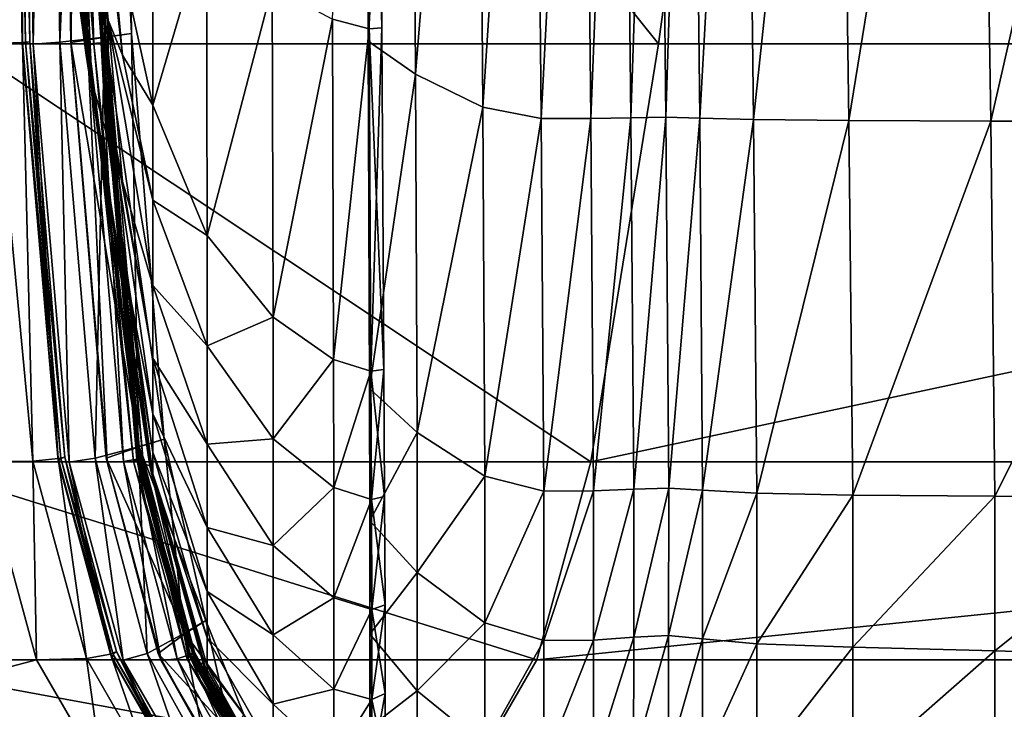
# Model space of a CAD drawing. Header units: millimetres. Extents: x 2387 to 13955, y -4964 to 364.
# Tile 159 of 256: x 6247 to 6262, y -4956 to -4946. Entities that reach past the tile are written whole.
import ezdxf

# ---------------------------------------------------------------- set-up
doc = ezdxf.new("R2010")
doc.units = ezdxf.units.MM
doc.header["$MEASUREMENT"] = 0
doc.layers.add('Predefinito', color=7, linetype='Continuous', true_color=0x000000)

msp = doc.modelspace()

# ---------------------------------------------------------------- linework, layer by layer
at = {"layer": 'Predefinito'}
for points in [[(6246.989, -4934.148, 433.914), (6247.169, -4945.968, 433.922), (6246.721, -4945.985, 435.732)], [(6247.211, -4945.968, 433.554), (6247.031, -4934.148, 433.547), (6246.981, -4934.155, 432.595)], [(6247.169, -4945.968, 433.922), (6246.989, -4934.148, 433.914), (6247.1, -4934.144, 433.741)], [(6247.278, -4945.957, 433.748), (6247.1, -4934.144, 433.741), (6247.031, -4934.148, 433.547)], [(6247.031, -4934.148, 433.547), (6247.211, -4945.968, 433.554), (6247.278, -4945.957, 433.748)], [(6247.1, -4934.144, 433.741), (6247.278, -4945.957, 433.748), (6247.169, -4945.968, 433.922)], [(6247.329, -4945.993, 430.156), (6247.146, -4934.158, 430.149), (6247.559, -4934.148, 427.746)], [(6247.559, -4934.148, 427.746), (6247.738, -4945.966, 427.751), (6247.329, -4945.993, 430.156)], [(6247.738, -4945.966, 427.751), (6247.559, -4934.148, 427.746), (6248.25, -4934.118, 426.921)], [(6248.438, -4945.885, 426.715), (6248.268, -4934.118, 426.711), (6247.726, -4934.149, 425.782)], [(6247.906, -4945.967, 425.786), (6247.726, -4934.149, 425.782), (6247.727, -4934.159, 423.343)], [(6247.726, -4934.149, 425.782), (6247.906, -4945.967, 425.786), (6248.438, -4945.885, 426.715)], [(6248.25, -4934.118, 426.921), (6248.42, -4945.885, 426.925), (6247.738, -4945.966, 427.751)], [(6248.392, -4945.974, 419.608), (6248.211, -4934.152, 419.606), (6247.897, -4934.159, 417.756)], [(6248.162, -4945.991, 420.907), (6247.979, -4934.158, 420.905), (6248.19, -4934.152, 419.975)], [(6248.19, -4934.152, 419.975), (6248.371, -4945.974, 419.977), (6248.162, -4945.991, 420.907)], [(6248.371, -4945.974, 419.977), (6248.19, -4934.152, 419.975), (6248.29, -4934.147, 419.796)], [(6248.469, -4945.962, 419.798), (6248.29, -4934.147, 419.796), (6248.211, -4934.152, 419.606)], [(6248.211, -4934.152, 419.606), (6248.392, -4945.974, 419.608), (6248.469, -4945.962, 419.798)], [(6248.42, -4945.885, 426.925), (6248.25, -4934.118, 426.921), (6248.671, -4934.098, 426.851)], [(6248.834, -4945.83, 426.855), (6248.671, -4934.098, 426.851), (6248.268, -4934.118, 426.711)], [(6248.268, -4934.118, 426.711), (6248.438, -4945.885, 426.715), (6248.834, -4945.83, 426.855)], [(6248.29, -4934.147, 419.796), (6248.469, -4945.962, 419.798), (6248.371, -4945.974, 419.977)], [(6248.671, -4934.098, 426.851), (6248.834, -4945.83, 426.855), (6248.42, -4945.885, 426.925)], [(6246.249, -4945.989, 775.509), (6247.397, -4934.156, 775.519), (6245.686, -4934.153, 780.565)], [(6247.397, -4934.156, 775.519), (6246.249, -4945.989, 775.509), (6256.887, -4945.989, 730.311)], [(6248.151, -4946.045, 360.676), (6246.731, -4934.188, 360.757), (6246.544, -4934.256, 218.877)], [(6246.544, -4934.256, 218.877), (6248.141, -4946.164, 218.552), (6248.151, -4946.045, 360.676)], [(6248.141, -4946.164, 218.552), (6246.544, -4934.256, 218.877), (6246.88, -4935.532, 77.762)], [(6248.183, -4946.002, 412.596), (6247.293, -4934.163, 412.595), (6246.731, -4934.188, 360.757)], [(6246.731, -4934.188, 360.757), (6248.151, -4946.045, 360.676), (6248.183, -4946.002, 412.596)], [(6247.163, -4945.986, 432.603), (6246.981, -4934.155, 432.595), (6247.146, -4934.158, 430.149)], [(6246.981, -4934.155, 432.595), (6247.163, -4945.986, 432.603), (6247.211, -4945.968, 433.554)], [(6247.146, -4934.158, 430.149), (6247.329, -4945.993, 430.156), (6247.163, -4945.986, 432.603)], [(6248.256, -4945.993, 417.758), (6247.897, -4934.159, 417.756), (6247.293, -4934.163, 412.595)], [(6247.293, -4934.163, 412.595), (6248.183, -4946.002, 412.596), (6248.256, -4945.993, 417.758)], [(6256.887, -4945.989, 730.311), (6258.511, -4934.156, 730.32), (6247.397, -4934.156, 775.519)], [(6247.91, -4945.996, 423.347), (6247.727, -4934.159, 423.343), (6247.979, -4934.158, 420.905)], [(6247.727, -4934.159, 423.343), (6247.91, -4945.996, 423.347), (6247.906, -4945.967, 425.786)], [(6247.897, -4934.159, 417.756), (6248.256, -4945.993, 417.758), (6248.392, -4945.974, 419.608)], [(6247.979, -4934.158, 420.905), (6248.162, -4945.991, 420.907), (6247.91, -4945.996, 423.347)], [(6252.406, -4934.247, 15.786), (6252.467, -4945.758, 15.833), (6251.904, -4945.611, 15.953)], [(6252.467, -4945.758, 15.833), (6252.406, -4934.247, 15.786), (6252.39, -4934.345, 15.227)], [(6252.467, -4945.758, 15.833), (6252.406, -4934.247, 15.786), (6252.597, -4934.241, 15.936)], [(6252.66, -4945.744, 15.979), (6252.597, -4934.241, 15.936), (6252.406, -4934.247, 15.786)], [(6252.406, -4934.247, 15.786), (6252.467, -4945.758, 15.833), (6252.66, -4945.744, 15.979)], [(6252.597, -4934.241, 15.936), (6252.66, -4945.744, 15.979), (6252.467, -4945.758, 15.833)], [(6258.511, -4934.156, 730.32), (6256.887, -4945.989, 730.311), (6285.732, -4945.989, 608.078)], [(6285.732, -4945.989, 608.078), (6287.428, -4934.156, 608.077), (6258.511, -4934.156, 730.32)], [(6252.451, -4945.946, 15.275), (6252.39, -4934.345, 15.227), (6253.103, -4934.618, 14.15)], [(6252.39, -4934.345, 15.227), (6252.451, -4945.946, 15.275), (6252.467, -4945.758, 15.833)], [(6253.103, -4934.618, 14.15), (6253.177, -4946.455, 14.185), (6252.451, -4945.946, 15.275)], [(6253.177, -4946.455, 14.185), (6253.103, -4934.618, 14.15), (6254.113, -4934.888, 13.13)], [(6254.113, -4934.888, 13.13), (6254.205, -4946.959, 13.152), (6253.177, -4946.455, 14.185)], [(6254.205, -4946.959, 13.152), (6254.113, -4934.888, 13.13), (6254.986, -4934.979, 12.742)], [(6254.986, -4934.979, 12.742), (6255.098, -4947.13, 12.765), (6254.205, -4946.959, 13.152)], [(6255.098, -4947.13, 12.765), (6254.986, -4934.979, 12.742), (6255.726, -4934.979, 12.733)], [(6255.726, -4934.979, 12.733), (6255.854, -4947.13, 12.764), (6255.098, -4947.13, 12.765)], [(6255.854, -4947.13, 12.764), (6255.726, -4934.979, 12.733), (6256.336, -4934.976, 12.852)], [(6256.336, -4934.976, 12.852), (6256.468, -4947.119, 12.888), (6255.854, -4947.13, 12.764)], [(6256.468, -4947.119, 12.888), (6256.336, -4934.976, 12.852), (6256.872, -4934.973, 12.919)], [(6256.872, -4934.973, 12.919), (6257.003, -4947.112, 12.96), (6256.468, -4947.119, 12.888)], [(6257.003, -4947.112, 12.96), (6256.872, -4934.973, 12.919), (6257.386, -4934.978, 12.757)], [(6257.386, -4934.978, 12.757), (6257.519, -4947.126, 12.806), (6257.003, -4947.112, 12.96)], [(6257.519, -4947.126, 12.806), (6257.386, -4934.978, 12.757), (6258.199, -4934.986, 12.512)], [(6258.199, -4934.986, 12.512), (6258.343, -4947.147, 12.57), (6257.519, -4947.126, 12.806)], [(6258.343, -4947.147, 12.57), (6258.199, -4934.986, 12.512), (6259.63, -4934.992, 12.326)], [(6259.63, -4934.992, 12.326), (6259.801, -4947.162, 12.399), (6258.343, -4947.147, 12.57)], [(6259.801, -4947.162, 12.399), (6259.63, -4934.992, 12.326), (6261.777, -4934.996, 12.209)], [(6261.777, -4934.996, 12.209), (6261.969, -4947.171, 12.295), (6259.801, -4947.162, 12.399)], [(6261.969, -4947.171, 12.295), (6261.777, -4934.996, 12.209), (6264.741, -4934.997, 12.171)], [(6264.741, -4934.997, 12.171), (6264.922, -4947.174, 12.261), (6261.969, -4947.171, 12.295)], [(6246.88, -4935.532, 77.762), (6248.225, -4946.566, 77.639), (6248.141, -4946.164, 218.552)], [(6248.225, -4946.566, 77.639), (6246.88, -4935.532, 77.762), (6247.89, -4939.184, 28.22)], [(6247.89, -4939.184, 28.22), (6248.477, -4947.463, 29.352), (6248.225, -4946.566, 77.639)], [(6247.89, -4939.184, 28.22), (6248.477, -4943.812, 25.479), (6248.695, -4946.165, 24.831)], [(6248.695, -4946.165, 24.831), (6248.477, -4945.628, 26.204), (6247.89, -4939.184, 28.22)], [(6248.477, -4946.922, 27.497), (6247.89, -4939.184, 28.22), (6248.477, -4945.628, 26.204)], [(6247.89, -4939.184, 28.22), (6248.477, -4946.922, 27.497), (6248.695, -4949.233, 27.998)], [(6248.695, -4949.233, 27.998), (6248.477, -4947.463, 29.352), (6247.89, -4939.184, 28.22)], [(6249.159, -4942.562, 21.89), (6249.162, -4946.929, 22.145), (6248.477, -4943.812, 25.479)], [(6249.162, -4946.929, 22.145), (6249.159, -4942.562, 21.89), (6249.981, -4944.143, 18.823)], [(6248.695, -4946.165, 24.831), (6248.477, -4943.812, 25.479), (6249.162, -4946.929, 22.145)], [(6249.981, -4944.143, 18.823), (6249.989, -4948.919, 19.078), (6249.162, -4946.929, 22.145)], [(6249.989, -4948.919, 19.078), (6249.981, -4944.143, 18.823), (6250.985, -4945.116, 16.897)], [(6250.985, -4945.116, 16.897), (6250.998, -4950.171, 17.143), (6249.989, -4948.919, 19.078)], [(6250.998, -4950.171, 17.143), (6250.985, -4945.116, 16.897), (6251.904, -4945.611, 15.953)], [(6248.695, -4948.096, 26.049), (6248.477, -4945.628, 26.204), (6249.162, -4949.687, 23.206)], [(6249.162, -4948.379, 22.579), (6249.162, -4949.687, 23.206), (6248.477, -4945.628, 26.204)], [(6248.477, -4945.628, 26.204), (6248.695, -4946.165, 24.831), (6249.162, -4948.379, 22.579)], [(6248.477, -4945.628, 26.204), (6248.695, -4948.096, 26.049), (6248.477, -4946.922, 27.497)], [(6251.904, -4945.611, 15.953), (6251.923, -4950.819, 16.185), (6250.998, -4950.171, 17.143)], [(6251.923, -4950.819, 16.185), (6251.904, -4945.611, 15.953), (6252.467, -4945.758, 15.833)], [(6248.28, -4952.328, 427.752), (6247.738, -4945.966, 427.751), (6248.42, -4945.885, 426.925)], [(6248.953, -4952.152, 426.714), (6248.438, -4945.885, 426.715), (6247.906, -4945.967, 425.786)], [(6248.42, -4945.885, 426.925), (6248.935, -4952.152, 426.924), (6248.28, -4952.328, 427.752)], [(6248.935, -4952.152, 426.924), (6248.42, -4945.885, 426.925), (6248.834, -4945.83, 426.855)], [(6249.331, -4952.034, 426.852), (6248.834, -4945.83, 426.855), (6248.438, -4945.885, 426.715)], [(6248.438, -4945.885, 426.715), (6248.953, -4952.152, 426.714), (6249.331, -4952.034, 426.852)], [(6248.834, -4945.83, 426.855), (6249.331, -4952.034, 426.852), (6248.935, -4952.152, 426.924)], [(6252.467, -4945.758, 15.833), (6252.493, -4950.997, 16.05), (6251.923, -4950.819, 16.185)], [(6252.493, -4950.997, 16.05), (6252.467, -4945.758, 15.833), (6252.451, -4945.946, 15.275)], [(6252.69, -4950.969, 16.188), (6252.66, -4945.744, 15.979), (6252.467, -4945.758, 15.833)], [(6252.493, -4950.997, 16.05), (6252.467, -4945.758, 15.833), (6252.66, -4945.744, 15.979)], [(6252.467, -4945.758, 15.833), (6252.493, -4950.997, 16.05), (6252.69, -4950.969, 16.188)], [(6252.66, -4945.744, 15.979), (6252.69, -4950.969, 16.188), (6252.493, -4950.997, 16.05)], [(6246.249, -4945.989, 775.509), (6245.376, -4952.382, 775.505), (6255.856, -4952.382, 730.308)], [(6255.856, -4952.382, 730.308), (6256.887, -4945.989, 730.311), (6246.249, -4945.989, 775.509)], [(6246.721, -4945.985, 435.732), (6247.328, -4952.371, 435.735), (6246.556, -4952.383, 440.84)], [(6247.328, -4952.371, 435.735), (6246.721, -4945.985, 435.732), (6247.169, -4945.968, 433.922)], [(6247.754, -4952.334, 433.556), (6247.211, -4945.968, 433.554), (6247.163, -4945.986, 432.603)], [(6247.711, -4952.372, 432.605), (6247.163, -4945.986, 432.603), (6247.329, -4945.993, 430.156)], [(6247.163, -4945.986, 432.603), (6247.711, -4952.372, 432.605), (6247.754, -4952.334, 433.556)], [(6247.712, -4952.334, 433.924), (6247.169, -4945.968, 433.922), (6247.278, -4945.957, 433.748)], [(6247.169, -4945.968, 433.922), (6247.712, -4952.334, 433.924), (6247.328, -4952.371, 435.735)], [(6247.817, -4952.309, 433.749), (6247.278, -4945.957, 433.748), (6247.211, -4945.968, 433.554)], [(6247.211, -4945.968, 433.554), (6247.754, -4952.334, 433.556), (6247.817, -4952.309, 433.749)], [(6247.278, -4945.957, 433.748), (6247.817, -4952.309, 433.749), (6247.712, -4952.334, 433.924)], [(6247.879, -4952.386, 430.158), (6247.329, -4945.993, 430.156), (6247.738, -4945.966, 427.751)], [(6247.329, -4945.993, 430.156), (6247.879, -4952.386, 430.158), (6247.711, -4952.372, 432.605)], [(6247.738, -4945.966, 427.751), (6248.28, -4952.328, 427.752), (6247.879, -4952.386, 430.158)], [(6248.447, -4952.329, 425.787), (6247.906, -4945.967, 425.786), (6247.91, -4945.996, 423.347)], [(6247.906, -4945.967, 425.786), (6248.447, -4952.329, 425.787), (6248.953, -4952.152, 426.714)], [(6248.461, -4952.389, 423.348), (6247.91, -4945.996, 423.347), (6248.162, -4945.991, 420.907)], [(6247.91, -4945.996, 423.347), (6248.461, -4952.389, 423.348), (6248.447, -4952.329, 425.787)], [(6248.969, -4952.396, 412.596), (6248.183, -4946.002, 412.596), (6248.151, -4946.045, 360.676)], [(6248.711, -4952.378, 420.908), (6248.162, -4945.991, 420.907), (6248.371, -4945.974, 419.977)], [(6248.162, -4945.991, 420.907), (6248.711, -4952.378, 420.908), (6248.461, -4952.389, 423.348)], [(6248.864, -4952.38, 417.758), (6248.256, -4945.993, 417.758), (6248.183, -4946.002, 412.596)], [(6248.183, -4946.002, 412.596), (6248.969, -4952.396, 412.596), (6248.864, -4952.38, 417.758)], [(6248.935, -4952.341, 419.608), (6248.392, -4945.974, 419.608), (6248.256, -4945.993, 417.758)], [(6248.256, -4945.993, 417.758), (6248.864, -4952.38, 417.758), (6248.935, -4952.341, 419.608)], [(6248.914, -4952.341, 419.978), (6248.371, -4945.974, 419.977), (6248.469, -4945.962, 419.798)], [(6248.371, -4945.974, 419.977), (6248.914, -4952.341, 419.978), (6248.711, -4952.378, 420.908)], [(6249.009, -4952.316, 419.798), (6248.469, -4945.962, 419.798), (6248.392, -4945.974, 419.608)], [(6248.392, -4945.974, 419.608), (6248.935, -4952.341, 419.608), (6249.009, -4952.316, 419.798)], [(6248.469, -4945.962, 419.798), (6249.009, -4952.316, 419.798), (6248.914, -4952.341, 419.978)], [(6252.473, -4951.26, 15.5), (6252.451, -4945.946, 15.275), (6253.177, -4946.455, 14.185)], [(6252.451, -4945.946, 15.275), (6252.473, -4951.26, 15.5), (6252.493, -4950.997, 16.05)], [(6255.856, -4952.382, 730.308), (6284.677, -4952.382, 608.078), (6285.732, -4945.989, 608.078)], [(6285.732, -4945.989, 608.078), (6256.887, -4945.989, 730.311), (6255.856, -4952.382, 730.308)], [(6248.151, -4946.045, 360.676), (6248.141, -4946.164, 218.552), (6249.162, -4952.579, 217.578)], [(6249.162, -4952.664, 76.057), (6249.162, -4952.579, 217.578), (6248.141, -4946.164, 218.552)], [(6248.141, -4946.164, 218.552), (6248.225, -4946.566, 77.639), (6249.162, -4952.664, 76.057)], [(6249.162, -4952.579, 217.578), (6249.114, -4952.445, 360.433), (6248.151, -4946.045, 360.676)], [(6248.151, -4946.045, 360.676), (6249.114, -4952.445, 360.433), (6248.969, -4952.396, 412.596)], [(6249.162, -4946.929, 22.145), (6249.162, -4948.379, 22.579), (6248.695, -4946.165, 24.831)], [(6253.177, -4946.455, 14.185), (6253.201, -4951.935, 14.403), (6252.473, -4951.26, 15.5)], [(6253.201, -4951.935, 14.403), (6253.177, -4946.455, 14.185), (6254.205, -4946.959, 13.152)], [(6249.162, -4952.564, 27.891), (6249.162, -4952.664, 76.057), (6248.225, -4946.566, 77.639)], [(6248.225, -4946.566, 77.639), (6248.477, -4947.463, 29.352), (6249.162, -4952.564, 27.891)], [(6248.695, -4949.233, 27.998), (6248.477, -4946.922, 27.497), (6249.162, -4951.648, 25.167)], [(6249.162, -4950.796, 24.059), (6249.162, -4951.648, 25.167), (6248.477, -4946.922, 27.497)], [(6248.477, -4946.922, 27.497), (6248.695, -4948.096, 26.049), (6249.162, -4950.796, 24.059)], [(6249.162, -4948.379, 22.579), (6249.162, -4946.929, 22.145), (6249.989, -4948.919, 19.078)], [(6254.205, -4946.959, 13.152), (6254.236, -4952.6, 13.362), (6253.201, -4951.935, 14.403)], [(6254.236, -4952.6, 13.362), (6254.205, -4946.959, 13.152), (6255.098, -4947.13, 12.765)], [(6255.098, -4947.13, 12.765), (6255.136, -4952.829, 12.977), (6254.236, -4952.6, 13.362)], [(6255.136, -4952.829, 12.977), (6255.098, -4947.13, 12.765), (6255.854, -4947.13, 12.764)], [(6255.854, -4947.13, 12.764), (6255.896, -4952.827, 12.981), (6255.136, -4952.829, 12.977)], [(6255.896, -4952.827, 12.981), (6255.854, -4947.13, 12.764), (6256.468, -4947.119, 12.888)], [(6256.468, -4947.119, 12.888), (6256.511, -4952.802, 13.107), (6255.896, -4952.827, 12.981)], [(6256.511, -4952.802, 13.107), (6256.468, -4947.119, 12.888), (6257.003, -4947.112, 12.96)], [(6257.003, -4947.112, 12.96), (6257.045, -4952.786, 13.182), (6256.511, -4952.802, 13.107)], [(6257.045, -4952.786, 13.182), (6257.003, -4947.112, 12.96), (6257.519, -4947.126, 12.806)], [(6257.519, -4947.126, 12.806), (6257.562, -4952.816, 13.035), (6257.045, -4952.786, 13.182)], [(6257.562, -4952.816, 13.035), (6257.519, -4947.126, 12.806), (6258.343, -4947.147, 12.57)], [(6258.343, -4947.147, 12.57), (6258.391, -4952.861, 12.81), (6257.562, -4952.816, 13.035)], [(6258.391, -4952.861, 12.81), (6258.343, -4947.147, 12.57), (6259.801, -4947.162, 12.399)], [(6259.801, -4947.162, 12.399), (6259.859, -4952.892, 12.653), (6258.391, -4952.861, 12.81)], [(6259.859, -4952.892, 12.653), (6259.801, -4947.162, 12.399), (6261.969, -4947.171, 12.295)], [(6261.969, -4947.171, 12.295), (6262.033, -4952.91, 12.562), (6259.859, -4952.892, 12.653)], [(6262.033, -4952.91, 12.562), (6261.969, -4947.171, 12.295), (6264.922, -4947.174, 12.261)], [(6264.922, -4947.174, 12.261), (6264.982, -4952.916, 12.531), (6262.033, -4952.91, 12.562)], [(6249.162, -4952.239, 26.467), (6249.162, -4952.564, 27.891), (6248.477, -4947.463, 29.352)], [(6248.477, -4947.463, 29.352), (6248.695, -4949.233, 27.998), (6249.162, -4952.239, 26.467)], [(6249.162, -4949.687, 23.206), (6249.162, -4950.796, 24.059), (6248.695, -4948.096, 26.049)], [(6249.989, -4948.919, 19.078), (6249.989, -4950.607, 19.542), (6249.162, -4948.379, 22.579)], [(6249.162, -4949.687, 23.206), (6249.162, -4948.379, 22.579), (6249.989, -4950.607, 19.542)], [(6249.989, -4950.607, 19.542), (6249.989, -4948.919, 19.078), (6250.998, -4950.171, 17.143)], [(6249.162, -4951.648, 25.167), (6249.162, -4952.239, 26.467), (6248.695, -4949.233, 27.998)], [(6249.989, -4950.607, 19.542), (6249.989, -4952.114, 20.255), (6249.162, -4949.687, 23.206)], [(6249.162, -4950.796, 24.059), (6249.162, -4949.687, 23.206), (6249.989, -4952.114, 20.255)], [(6250.998, -4950.171, 17.143), (6250.998, -4952.031, 17.618), (6249.989, -4950.607, 19.542)], [(6250.998, -4952.031, 17.618), (6250.998, -4950.171, 17.143), (6251.923, -4950.819, 16.185)], [(6249.989, -4952.114, 20.255), (6249.989, -4950.607, 19.542), (6250.998, -4952.031, 17.618)], [(6249.162, -4951.648, 25.167), (6249.162, -4950.796, 24.059), (6249.989, -4953.386, 21.237)], [(6249.989, -4952.114, 20.255), (6249.989, -4953.386, 21.237), (6249.162, -4950.796, 24.059)], [(6251.923, -4950.819, 16.185), (6251.925, -4952.774, 16.655), (6250.998, -4952.031, 17.618)], [(6251.925, -4952.774, 16.655), (6251.923, -4950.819, 16.185), (6252.493, -4950.997, 16.05)], [(6252.493, -4950.997, 16.05), (6252.501, -4952.96, 16.502), (6251.925, -4952.774, 16.655)], [(6252.501, -4952.96, 16.502), (6252.493, -4950.997, 16.05), (6252.473, -4951.26, 15.5)], [(6252.701, -4952.914, 16.629), (6252.69, -4950.969, 16.188), (6252.493, -4950.997, 16.05)], [(6252.501, -4952.96, 16.502), (6252.493, -4950.997, 16.05), (6252.69, -4950.969, 16.188)], [(6252.493, -4950.997, 16.05), (6252.501, -4952.96, 16.502), (6252.701, -4952.914, 16.629)], [(6252.69, -4950.969, 16.188), (6252.701, -4952.914, 16.629), (6252.501, -4952.96, 16.502)], [(6252.475, -4953.285, 15.971), (6252.473, -4951.26, 15.5), (6253.201, -4951.935, 14.403)], [(6252.473, -4951.26, 15.5), (6252.475, -4953.285, 15.971), (6252.501, -4952.96, 16.502)], [(6249.989, -4953.386, 21.237), (6249.989, -4954.368, 22.509), (6249.162, -4951.648, 25.167)], [(6249.162, -4952.239, 26.467), (6249.162, -4951.648, 25.167), (6249.989, -4954.368, 22.509)], [(6249.636, -4955.011, 426.913), (6248.935, -4952.152, 426.924), (6249.331, -4952.034, 426.852)], [(6249.969, -4954.808, 426.835), (6249.331, -4952.034, 426.852), (6248.953, -4952.152, 426.714)], [(6249.331, -4952.034, 426.852), (6249.969, -4954.808, 426.835), (6249.636, -4955.011, 426.913)], [(6250.998, -4952.031, 17.618), (6250.998, -4953.664, 18.378), (6249.989, -4952.114, 20.255)], [(6250.998, -4953.664, 18.378), (6250.998, -4952.031, 17.618), (6251.925, -4952.774, 16.655)], [(6253.201, -4951.935, 14.403), (6253.201, -4954.074, 14.882), (6252.475, -4953.285, 15.971)], [(6253.201, -4954.074, 14.882), (6253.201, -4951.935, 14.403), (6254.236, -4952.6, 13.362)], [(6249.074, -4955.315, 427.749), (6248.28, -4952.328, 427.752), (6248.935, -4952.152, 426.924)], [(6249.654, -4955.011, 426.703), (6248.953, -4952.152, 426.714), (6248.447, -4952.329, 425.787)], [(6248.935, -4952.152, 426.924), (6249.636, -4955.011, 426.913), (6249.074, -4955.315, 427.749)], [(6248.953, -4952.152, 426.714), (6249.654, -4955.011, 426.703), (6249.969, -4954.808, 426.835)], [(6249.989, -4953.386, 21.237), (6249.989, -4952.114, 20.255), (6250.998, -4953.664, 18.378)], [(6248.147, -4955.391, 435.735), (6247.328, -4952.371, 435.735), (6247.712, -4952.334, 433.924)], [(6248.553, -4955.328, 433.553), (6247.754, -4952.334, 433.556), (6247.711, -4952.372, 432.605)], [(6248.511, -4955.327, 433.921), (6247.712, -4952.334, 433.924), (6247.817, -4952.309, 433.749)], [(6247.712, -4952.334, 433.924), (6248.511, -4955.327, 433.921), (6248.147, -4955.391, 435.735)], [(6248.603, -4955.285, 433.745), (6247.817, -4952.309, 433.749), (6247.754, -4952.334, 433.556)], [(6247.754, -4952.334, 433.556), (6248.553, -4955.328, 433.553), (6248.603, -4955.285, 433.745)], [(6247.817, -4952.309, 433.749), (6248.603, -4955.285, 433.745), (6248.511, -4955.327, 433.921)], [(6248.705, -4955.415, 430.158), (6247.879, -4952.386, 430.158), (6248.28, -4952.328, 427.752)], [(6248.28, -4952.328, 427.752), (6249.074, -4955.315, 427.749), (6248.705, -4955.415, 430.158)], [(6249.242, -4955.316, 425.784), (6248.447, -4952.329, 425.787), (6248.461, -4952.389, 423.348)], [(6248.447, -4952.329, 425.787), (6249.242, -4955.316, 425.784), (6249.654, -4955.011, 426.703)], [(6249.53, -4955.398, 420.907), (6248.711, -4952.378, 420.908), (6248.914, -4952.341, 419.978)], [(6249.734, -4955.335, 419.607), (6248.935, -4952.341, 419.608), (6248.864, -4952.38, 417.758)], [(6249.713, -4955.334, 419.976), (6248.914, -4952.341, 419.978), (6249.009, -4952.316, 419.798)], [(6248.914, -4952.341, 419.978), (6249.713, -4955.334, 419.976), (6249.53, -4955.398, 420.907)], [(6249.795, -4955.292, 419.795), (6249.009, -4952.316, 419.798), (6248.935, -4952.341, 419.608)], [(6248.935, -4952.341, 419.608), (6249.734, -4955.335, 419.607), (6249.795, -4955.292, 419.795)], [(6249.009, -4952.316, 419.798), (6249.795, -4955.292, 419.795), (6249.713, -4955.334, 419.976)], [(6249.162, -4952.564, 27.891), (6249.162, -4952.239, 26.467), (6249.989, -4955.073, 23.986)], [(6249.989, -4954.368, 22.509), (6249.989, -4955.073, 23.986), (6249.162, -4952.239, 26.467)], [(6246.556, -4952.383, 440.84), (6247.382, -4955.412, 440.84), (6239.751, -4955.411, 486.026)], [(6245.376, -4952.382, 775.505), (6244.55, -4955.411, 775.505), (6255.03, -4955.411, 730.308)], [(6255.03, -4955.411, 730.308), (6255.856, -4952.382, 730.308), (6245.376, -4952.382, 775.505)], [(6247.382, -4955.412, 440.84), (6246.556, -4952.383, 440.84), (6247.328, -4952.371, 435.735)], [(6247.328, -4952.371, 435.735), (6248.147, -4955.391, 435.735), (6247.382, -4955.412, 440.84)], [(6248.531, -4955.392, 432.604), (6247.711, -4952.372, 432.605), (6247.879, -4952.386, 430.158)], [(6247.711, -4952.372, 432.605), (6248.531, -4955.392, 432.604), (6248.553, -4955.328, 433.553)], [(6247.879, -4952.386, 430.158), (6248.705, -4955.415, 430.158), (6248.531, -4955.392, 432.604)], [(6249.287, -4955.419, 423.348), (6248.461, -4952.389, 423.348), (6248.711, -4952.378, 420.908)], [(6248.461, -4952.389, 423.348), (6249.287, -4955.419, 423.348), (6249.242, -4955.316, 425.784)], [(6248.711, -4952.378, 420.908), (6249.53, -4955.398, 420.907), (6249.287, -4955.419, 423.348)], [(6249.683, -4955.401, 417.758), (6248.864, -4952.38, 417.758), (6248.969, -4952.396, 412.596)], [(6248.864, -4952.38, 417.758), (6249.683, -4955.401, 417.758), (6249.734, -4955.335, 419.607)], [(6248.969, -4952.396, 412.596), (6249.795, -4955.427, 412.596), (6249.683, -4955.401, 417.758)], [(6249.795, -4955.427, 412.596), (6248.969, -4952.396, 412.596), (6249.114, -4952.445, 360.433)], [(6249.114, -4952.445, 360.433), (6249.162, -4952.579, 217.578), (6249.989, -4955.623, 216.51)], [(6249.989, -4955.623, 216.51), (6249.94, -4955.479, 360.166), (6249.114, -4952.445, 360.433)], [(6249.114, -4952.445, 360.433), (6249.94, -4955.479, 360.166), (6249.795, -4955.427, 412.596)], [(6284.677, -4952.382, 608.078), (6255.856, -4952.382, 730.308), (6255.03, -4955.411, 730.308)], [(6255.03, -4955.411, 730.308), (6283.851, -4955.411, 608.078), (6284.677, -4952.382, 608.078)], [(6249.989, -4955.073, 23.986), (6249.989, -4955.51, 25.583), (6249.162, -4952.564, 27.891)], [(6249.162, -4952.664, 76.057), (6249.162, -4952.564, 27.891), (6249.989, -4955.51, 25.583)], [(6249.162, -4952.579, 217.578), (6249.162, -4952.664, 76.057), (6249.989, -4955.691, 74.144)], [(6249.989, -4955.691, 74.144), (6249.989, -4955.623, 216.51), (6249.162, -4952.579, 217.578)], [(6249.989, -4955.51, 25.583), (6249.989, -4955.691, 74.144), (6249.162, -4952.664, 76.057)], [(6254.236, -4952.6, 13.362), (6254.236, -4954.845, 13.843), (6253.201, -4954.074, 14.882)], [(6254.236, -4954.845, 13.843), (6254.236, -4952.6, 13.362), (6255.136, -4952.829, 12.977)], [(6251.925, -4952.774, 16.655), (6251.926, -4954.464, 17.428), (6250.998, -4953.664, 18.378)], [(6251.926, -4954.464, 17.428), (6251.925, -4952.774, 16.655), (6252.501, -4952.96, 16.502)], [(6256.511, -4952.802, 13.107), (6256.51, -4955.065, 13.594), (6255.895, -4955.111, 13.471)], [(6255.895, -4955.111, 13.471), (6255.896, -4952.827, 12.981), (6256.511, -4952.802, 13.107)], [(6256.51, -4955.065, 13.594), (6256.511, -4952.802, 13.107), (6257.045, -4952.786, 13.182)], [(6257.045, -4952.786, 13.182), (6257.043, -4955.038, 13.668), (6256.51, -4955.065, 13.594)], [(6257.043, -4955.038, 13.668), (6257.045, -4952.786, 13.182), (6257.562, -4952.816, 13.035)], [(6257.562, -4952.816, 13.035), (6257.561, -4955.089, 13.53), (6257.043, -4955.038, 13.668)], [(6257.561, -4955.089, 13.53), (6257.562, -4952.816, 13.035), (6258.391, -4952.861, 12.81)], [(6252.501, -4952.96, 16.502), (6252.506, -4954.639, 17.258), (6251.926, -4954.464, 17.428)], [(6252.506, -4954.639, 17.258), (6252.501, -4952.96, 16.502), (6252.475, -4953.285, 15.971)], [(6252.71, -4954.571, 17.368), (6252.701, -4952.914, 16.629), (6252.501, -4952.96, 16.502)], [(6252.506, -4954.639, 17.258), (6252.501, -4952.96, 16.502), (6252.701, -4952.914, 16.629)], [(6252.501, -4952.96, 16.502), (6252.506, -4954.639, 17.258), (6252.71, -4954.571, 17.368)], [(6252.701, -4952.914, 16.629), (6252.71, -4954.571, 17.368), (6252.506, -4954.639, 17.258)], [(6255.136, -4952.829, 12.977), (6255.135, -4955.114, 13.464), (6254.236, -4954.845, 13.843)], [(6255.135, -4955.114, 13.464), (6255.136, -4952.829, 12.977), (6255.896, -4952.827, 12.981)], [(6255.896, -4952.827, 12.981), (6255.895, -4955.111, 13.471), (6255.135, -4955.114, 13.464)], [(6258.391, -4952.861, 12.81), (6258.391, -4955.167, 13.321), (6257.561, -4955.089, 13.53)], [(6258.391, -4955.167, 13.321), (6258.391, -4952.861, 12.81), (6259.859, -4952.892, 12.653)], [(6259.859, -4952.892, 12.653), (6259.859, -4955.219, 13.179), (6258.391, -4955.167, 13.321)], [(6259.859, -4955.219, 13.179), (6259.859, -4952.892, 12.653), (6262.033, -4952.91, 12.562)], [(6262.033, -4952.91, 12.562), (6262.033, -4955.275, 13.099), (6259.859, -4955.219, 13.179)], [(6262.033, -4955.275, 13.099), (6262.033, -4952.91, 12.562), (6264.982, -4952.916, 12.531)], [(6264.982, -4952.916, 12.531), (6264.982, -4955.364, 13.072), (6262.033, -4955.275, 13.099)], [(6249.989, -4954.368, 22.509), (6249.989, -4953.386, 21.237), (6250.998, -4955.03, 19.435)], [(6250.998, -4953.664, 18.378), (6250.998, -4955.03, 19.435), (6249.989, -4953.386, 21.237)], [(6252.477, -4955.019, 16.758), (6252.475, -4953.285, 15.971), (6253.201, -4954.074, 14.882)], [(6252.475, -4953.285, 15.971), (6252.477, -4955.019, 16.758), (6252.506, -4954.639, 17.258)], [(6250.998, -4955.03, 19.435), (6250.998, -4953.664, 18.378), (6251.926, -4954.464, 17.428)], [(6253.201, -4954.074, 14.882), (6253.201, -4955.887, 15.698), (6252.477, -4955.019, 16.758)], [(6253.201, -4955.887, 15.698), (6253.201, -4954.074, 14.882), (6254.236, -4954.845, 13.843)], [(6249.989, -4955.073, 23.986), (6249.989, -4954.368, 22.509), (6250.998, -4956.087, 20.8)], [(6250.998, -4955.03, 19.435), (6250.998, -4956.087, 20.8), (6249.989, -4954.368, 22.509)], [(6251.926, -4954.464, 17.428), (6251.926, -4955.862, 18.511), (6250.998, -4955.03, 19.435)], [(6251.926, -4955.862, 18.511), (6251.926, -4954.464, 17.428), (6252.506, -4954.639, 17.258)], [(6252.712, -4955.928, 18.413), (6252.71, -4954.571, 17.368), (6252.506, -4954.639, 17.258)], [(6252.508, -4956.019, 18.323), (6252.506, -4954.639, 17.258), (6252.71, -4954.571, 17.368)], [(6252.71, -4954.571, 17.368), (6252.712, -4955.928, 18.413), (6252.508, -4956.019, 18.323)], [(6252.506, -4954.639, 17.258), (6252.508, -4956.019, 18.323), (6251.926, -4955.862, 18.511)], [(6252.508, -4956.019, 18.323), (6252.506, -4954.639, 17.258), (6252.477, -4955.019, 16.758)], [(6252.506, -4954.639, 17.258), (6252.508, -4956.019, 18.323), (6252.712, -4955.928, 18.413)], [(6250.362, -4956.554, 426.888), (6249.636, -4955.011, 426.913), (6249.969, -4954.808, 426.835)], [(6250.553, -4956.25, 426.799), (6249.969, -4954.808, 426.835), (6249.654, -4955.011, 426.703)], [(6249.969, -4954.808, 426.835), (6250.553, -4956.25, 426.799), (6250.362, -4956.554, 426.888)], [(6254.236, -4954.845, 13.843), (6254.236, -4956.727, 14.682), (6253.201, -4955.887, 15.698)], [(6254.236, -4956.727, 14.682), (6254.236, -4954.845, 13.843), (6255.135, -4955.114, 13.464)], [(6250.013, -4957.009, 427.743), (6249.074, -4955.315, 427.749), (6249.636, -4955.011, 426.913)], [(6250.38, -4956.554, 426.679), (6249.654, -4955.011, 426.703), (6249.242, -4955.316, 425.784)], [(6249.636, -4955.011, 426.913), (6250.362, -4956.554, 426.888), (6250.013, -4957.009, 427.743)], [(6249.654, -4955.011, 426.703), (6250.38, -4956.554, 426.679), (6250.553, -4956.25, 426.799)], [(6249.989, -4955.51, 25.583), (6249.989, -4955.073, 23.986), (6250.998, -4956.847, 22.403)], [(6250.998, -4956.087, 20.8), (6250.998, -4956.847, 22.403), (6249.989, -4955.073, 23.986)], [(6250.998, -4956.087, 20.8), (6250.998, -4955.03, 19.435), (6251.926, -4955.862, 18.511)], [(6252.477, -4956.448, 17.864), (6252.477, -4955.019, 16.758), (6253.201, -4955.887, 15.698)], [(6252.477, -4955.019, 16.758), (6252.477, -4956.448, 17.864), (6252.508, -4956.019, 18.323)], [(6256.51, -4955.065, 13.594), (6256.509, -4956.952, 14.433), (6255.895, -4957.021, 14.322)], [(6255.895, -4957.021, 14.322), (6255.895, -4955.111, 13.471), (6256.51, -4955.065, 13.594)], [(6256.509, -4956.952, 14.433), (6256.51, -4955.065, 13.594), (6257.043, -4955.038, 13.668)], [(6257.043, -4955.038, 13.668), (6257.042, -4956.91, 14.5), (6256.509, -4956.952, 14.433)], [(6257.042, -4956.91, 14.5), (6257.043, -4955.038, 13.668), (6257.561, -4955.089, 13.53)], [(6255.135, -4955.114, 13.464), (6255.135, -4957.026, 14.315), (6254.236, -4956.727, 14.682)], [(6255.135, -4957.026, 14.315), (6255.135, -4955.114, 13.464), (6255.895, -4955.111, 13.471)], [(6255.895, -4955.111, 13.471), (6255.895, -4957.021, 14.322), (6255.135, -4957.026, 14.315)], [(6257.561, -4955.089, 13.53), (6257.561, -4956.987, 14.378), (6257.042, -4956.91, 14.5)], [(6257.561, -4956.987, 14.378), (6257.561, -4955.089, 13.53), (6258.391, -4955.167, 13.321)], [(6258.391, -4955.167, 13.321), (6258.391, -4957.104, 14.191), (6257.561, -4956.987, 14.378)], [(6258.391, -4957.104, 14.191), (6258.391, -4955.167, 13.321), (6259.859, -4955.219, 13.179)], [(6259.859, -4955.219, 13.179), (6259.859, -4957.182, 14.067), (6258.391, -4957.104, 14.191)], [(6259.859, -4957.182, 14.067), (6259.859, -4955.219, 13.179), (6262.033, -4955.275, 13.099)], [(6249.142, -4957.125, 435.733), (6248.147, -4955.391, 435.735), (6248.511, -4955.327, 433.921)], [(6249.461, -4957.029, 433.914), (6248.511, -4955.327, 433.921), (6248.603, -4955.285, 433.745)], [(6248.511, -4955.327, 433.921), (6249.461, -4957.029, 433.914), (6249.142, -4957.125, 435.733)], [(6249.503, -4957.029, 433.546), (6248.553, -4955.328, 433.553), (6248.531, -4955.392, 432.604)], [(6249.523, -4956.965, 433.735), (6248.603, -4955.285, 433.745), (6248.553, -4955.328, 433.553)], [(6248.553, -4955.328, 433.553), (6249.503, -4957.029, 433.546), (6249.523, -4956.965, 433.735)], [(6248.603, -4955.285, 433.745), (6249.523, -4956.965, 433.735), (6249.461, -4957.029, 433.914)], [(6249.715, -4957.16, 430.158), (6248.705, -4955.415, 430.158), (6249.074, -4955.315, 427.749)], [(6249.074, -4955.315, 427.749), (6250.013, -4957.009, 427.743), (6249.715, -4957.16, 430.158)], [(6250.181, -4957.011, 425.778), (6249.242, -4955.316, 425.784), (6249.287, -4955.419, 423.348)], [(6249.242, -4955.316, 425.784), (6250.181, -4957.011, 425.778), (6250.38, -4956.554, 426.679)], [(6250.525, -4957.134, 420.907), (6249.53, -4955.398, 420.907), (6249.713, -4955.334, 419.976)], [(6250.684, -4957.038, 419.603), (6249.734, -4955.335, 419.607), (6249.683, -4955.401, 417.758)], [(6250.663, -4957.038, 419.973), (6249.713, -4955.334, 419.976), (6249.795, -4955.292, 419.795)], [(6249.713, -4955.334, 419.976), (6250.663, -4957.038, 419.973), (6250.525, -4957.134, 420.907)], [(6250.715, -4956.974, 419.79), (6249.795, -4955.292, 419.795), (6249.734, -4955.335, 419.607)], [(6249.734, -4955.335, 419.607), (6250.684, -4957.038, 419.603), (6250.715, -4956.974, 419.79)], [(6249.795, -4955.292, 419.795), (6250.715, -4956.974, 419.79), (6250.663, -4957.038, 419.973)], [(6262.033, -4955.275, 13.099), (6262.033, -4957.332, 13.996), (6259.859, -4957.182, 14.067)], [(6262.033, -4957.332, 13.996), (6262.033, -4955.275, 13.099), (6264.982, -4955.364, 13.072)], [(6264.982, -4955.364, 13.072), (6264.982, -4957.663, 13.973), (6262.033, -4957.332, 13.996)], [(6240.761, -4957.155, 486.026), (6239.751, -4955.411, 486.026), (6247.382, -4955.412, 440.84)], [(6247.382, -4955.412, 440.84), (6248.392, -4957.156, 440.84), (6240.761, -4957.155, 486.026)], [(6244.55, -4955.411, 775.505), (6243.54, -4957.155, 775.505), (6254.02, -4957.155, 730.308)], [(6254.02, -4957.155, 730.308), (6255.03, -4955.411, 730.308), (6244.55, -4955.411, 775.505)], [(6248.392, -4957.156, 440.84), (6247.382, -4955.412, 440.84), (6248.147, -4955.391, 435.735)], [(6248.147, -4955.391, 435.735), (6249.142, -4957.125, 435.733), (6248.392, -4957.156, 440.84)], [(6249.526, -4957.126, 432.602), (6248.531, -4955.392, 432.604), (6248.705, -4955.415, 430.158)], [(6248.531, -4955.392, 432.604), (6249.526, -4957.126, 432.602), (6249.503, -4957.029, 433.546)], [(6248.705, -4955.415, 430.158), (6249.715, -4957.16, 430.158), (6249.526, -4957.126, 432.602)], [(6250.297, -4957.164, 423.348), (6249.287, -4955.419, 423.348), (6249.53, -4955.398, 420.907)], [(6249.287, -4955.419, 423.348), (6250.297, -4957.164, 423.348), (6250.181, -4957.011, 425.778)], [(6249.53, -4955.398, 420.907), (6250.525, -4957.134, 420.907), (6250.297, -4957.164, 423.348)], [(6250.805, -4957.175, 412.596), (6250.678, -4957.137, 417.757), (6249.683, -4955.401, 417.758)], [(6249.683, -4955.401, 417.758), (6249.795, -4955.427, 412.596), (6250.805, -4957.175, 412.596)], [(6249.683, -4955.401, 417.758), (6250.678, -4957.137, 417.757), (6250.684, -4957.038, 419.603)], [(6250.95, -4957.239, 360.013), (6250.805, -4957.175, 412.596), (6249.795, -4955.427, 412.596)], [(6249.795, -4955.427, 412.596), (6249.94, -4955.479, 360.166), (6250.95, -4957.239, 360.013)], [(6250.998, -4957.42, 215.901), (6250.95, -4957.239, 360.013), (6249.94, -4955.479, 360.166)], [(6249.94, -4955.479, 360.166), (6249.989, -4955.623, 216.51), (6250.998, -4957.42, 215.901)], [(6249.989, -4955.691, 74.144), (6249.989, -4955.51, 25.583), (6250.998, -4957.323, 24.172)], [(6250.998, -4956.847, 22.403), (6250.998, -4957.323, 24.172), (6249.989, -4955.51, 25.583)], [(6254.02, -4957.155, 730.308), (6282.841, -4957.155, 608.078), (6283.851, -4955.411, 608.078)], [(6283.851, -4955.411, 608.078), (6255.03, -4955.411, 730.308), (6254.02, -4957.155, 730.308)], [(6250.998, -4957.514, 73.03), (6250.998, -4957.42, 215.901), (6249.989, -4955.623, 216.51)], [(6249.989, -4955.623, 216.51), (6249.989, -4955.691, 74.144), (6250.998, -4957.514, 73.03)], [(6250.998, -4957.323, 24.172), (6250.998, -4957.514, 73.03), (6249.989, -4955.691, 74.144)], [(6251.926, -4955.862, 18.511), (6251.925, -4956.944, 19.91), (6250.998, -4956.087, 20.8)], [(6251.925, -4956.944, 19.91), (6251.926, -4955.862, 18.511), (6252.508, -4956.019, 18.323)], [(6253.201, -4955.887, 15.698), (6253.201, -4957.371, 16.85), (6252.477, -4956.448, 17.864)], [(6252.503, -4957.08, 19.704), (6252.508, -4956.019, 18.323), (6252.712, -4955.928, 18.413)], [(6252.712, -4955.928, 18.413), (6252.705, -4956.968, 19.773), (6252.503, -4957.08, 19.704)], [(6252.705, -4956.968, 19.773), (6252.712, -4955.928, 18.413), (6252.508, -4956.019, 18.323)], [(6253.201, -4957.371, 16.85), (6253.201, -4955.887, 15.698), (6254.236, -4956.727, 14.682)], [(6250.998, -4956.847, 22.403), (6250.998, -4956.087, 20.8), (6251.925, -4956.944, 19.91)], [(6252.508, -4956.019, 18.323), (6252.503, -4957.08, 19.704), (6251.925, -4956.944, 19.91)], [(6252.503, -4957.08, 19.704), (6252.508, -4956.019, 18.323), (6252.477, -4956.448, 17.864)], [(6252.508, -4956.019, 18.323), (6252.503, -4957.08, 19.704), (6252.705, -4956.968, 19.773)]]:
    msp.add_3dface(points, dxfattribs=at)

doc.saveas('drawing.dxf')
